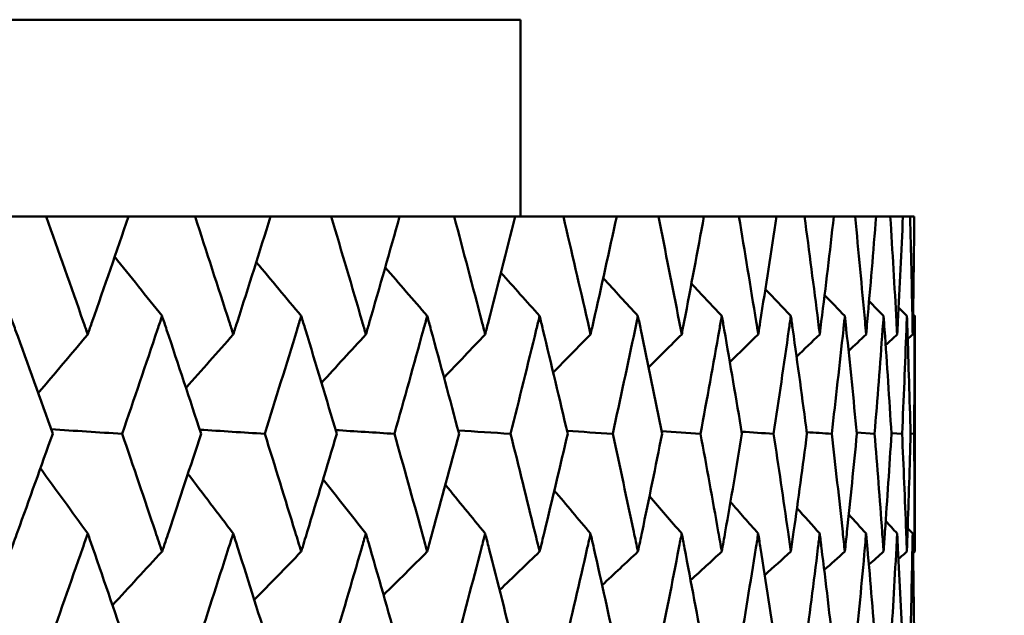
# Model space of a CAD drawing. Header units: millimetres. Extents: x 172 to 1631, y 500 to 2693.
# Tile 18 of 218: x 449.69 to 454.69, y 585.58 to 588.6. Entities that reach past the tile are written whole.
import ezdxf

# ---------------------------------------------------------------- set-up
doc = ezdxf.new("R2010")
doc.units = ezdxf.units.MM
doc.header["$LTSCALE"] = 10
doc.layers.add('Widoczne (ISO)', color=7, linetype='Continuous', lineweight=50)

msp = doc.modelspace()

# ---------------------------------------------------------------- linework, layer by layer
at = {"layer": 'Widoczne (ISO)'}
for p, q in [((416.2343, 588.6019), (452.2343, 588.6019)), ((452.2343, 588.6019), (452.2343, 587.6019)), ((449.4597, 587.6019), (449.8262, 587.6019)), ((450.2439, 587.6019), (449.8262, 587.6019)), ((450.2439, 587.6019), (450.5819, 587.6019)), ((450.965, 587.6019), (450.5819, 587.6019)), ((450.965, 587.6019), (451.2731, 587.6019)), ((451.6201, 587.6019), (451.2731, 587.6019)), ((451.6201, 587.6019), (451.8971, 587.6019)), ((452.2065, 587.6019), (451.8971, 587.6019)), ((452.2065, 587.6019), (452.4513, 587.6019)), ((452.722, 587.6019), (452.4513, 587.6019)), ((452.722, 587.6019), (452.9337, 587.6019)), ((453.1646, 587.6019), (452.9337, 587.6019)), ((453.1646, 587.6019), (453.3423, 587.6019)), ((453.5324, 587.6019), (453.3423, 587.6019)), ((453.5324, 587.6019), (453.6754, 587.6019)), ((453.8241, 587.6019), (453.6754, 587.6019)), ((453.8241, 587.6019), (453.9318, 587.6019)), ((454.0385, 587.6019), (453.9318, 587.6019)), ((454.0385, 587.6019), (454.1105, 587.6019)), ((454.1747, 587.6019), (454.1105, 587.6019)), ((454.1747, 587.6019), (454.2108, 587.6019)), ((454.2322, 587.6019), (454.2108, 587.6019)), ((454.2343, 585.9011), (454.2343, 587.0977)), ((453.9404, 586.5055), (454.031, 586.4993)), ((454.1161, 586.5031), (454.1705, 586.4993)), ((454.2132, 586.5006), (454.2314, 586.4993))]:
    msp.add_line(p, q, dxfattribs=at)
msp.add_circle((434.2343, 549.6019), 50, dxfattribs=at)
for points, knots in [([(449.8262, 587.6019), (449.8897, 587.4243), (449.9525, 587.2467), (450.0223, 587.0474), (450.0298, 587.0259), (450.0374, 587.0043)], [0, 0, 0, 0, 0.06135239, 0.06135239, 0.06879633, 0.06879633, 0.06879633, 0.06879633]), ([(450.0374, 587.0043), (450.0449, 587.0259), (450.0524, 587.0474), (450.1218, 587.2466), (450.1832, 587.4243), (450.2439, 587.6019)], [0.05393723, 0.05393723, 0.05393723, 0.05393723, 0.06137399, 0.06137399, 0.12273355, 0.12273355, 0.12273355, 0.12273355]), ([(450.5819, 587.6019), (450.6403, 587.4243), (450.698, 587.2467), (450.762, 587.0474), (450.769, 587.0259), (450.7759, 587.0043)], [0, 0, 0, 0, 0.06135239, 0.06135239, 0.06879633, 0.06879633, 0.06879633, 0.06879633]), ([(450.7759, 587.0043), (450.7828, 587.0259), (450.7897, 587.0474), (450.8533, 587.2466), (450.9095, 587.4243), (450.965, 587.6019)], [0.05393723, 0.05393723, 0.05393723, 0.05393723, 0.06137399, 0.06137399, 0.12273355, 0.12273355, 0.12273355, 0.12273355]), ([(451.2731, 587.6019), (451.3262, 587.4243), (451.3786, 587.2467), (451.4366, 587.0474), (451.4428, 587.0259), (451.4491, 587.0043)], [0, 0, 0, 0, 0.06135239, 0.06135239, 0.06879633, 0.06879633, 0.06879633, 0.06879633]), ([(451.4491, 587.0043), (451.4553, 587.0259), (451.4616, 587.0474), (451.5192, 587.2466), (451.57, 587.4243), (451.6201, 587.6019)], [0.05393723, 0.05393723, 0.05393723, 0.05393723, 0.06137399, 0.06137399, 0.12273355, 0.12273355, 0.12273355, 0.12273355]), ([(451.8971, 587.6019), (451.9446, 587.4243), (451.9915, 587.2467), (452.0432, 587.0474), (452.0488, 587.0259), (452.0544, 587.0043)], [0, 0, 0, 0, 0.06135239, 0.06135239, 0.06879633, 0.06879633, 0.06879633, 0.06879633]), ([(452.0544, 587.0043), (452.06, 587.0259), (452.0655, 587.0474), (452.1169, 587.2466), (452.162, 587.4243), (452.2065, 587.6019)], [0.05393723, 0.05393723, 0.05393723, 0.05393723, 0.06137399, 0.06137399, 0.12273355, 0.12273355, 0.12273355, 0.12273355]), ([(452.4513, 587.6019), (452.4932, 587.4243), (452.5343, 587.2467), (452.5796, 587.0474), (452.5845, 587.0259), (452.5893, 587.0043)], [0, 0, 0, 0, 0.06135239, 0.06135239, 0.06879633, 0.06879633, 0.06879633, 0.06879633]), ([(452.5893, 587.0043), (452.5942, 587.0259), (452.5991, 587.0474), (452.644, 587.2466), (452.6834, 587.4243), (452.722, 587.6019)], [0.05393723, 0.05393723, 0.05393723, 0.05393723, 0.06137399, 0.06137399, 0.12273355, 0.12273355, 0.12273355, 0.12273355]), ([(452.9337, 587.6019), (452.9696, 587.4243), (453.0049, 587.2467), (453.0435, 587.0474), (453.0477, 587.0259), (453.0519, 587.0043)], [0, 0, 0, 0, 0.06135239, 0.06135239, 0.06879633, 0.06879633, 0.06879633, 0.06879633]), ([(453.0519, 587.0043), (453.056, 587.0259), (453.0602, 587.0474), (453.0985, 587.2466), (453.1319, 587.4243), (453.1646, 587.6019)], [0.05393723, 0.05393723, 0.05393723, 0.05393723, 0.06137399, 0.06137399, 0.12273355, 0.12273355, 0.12273355, 0.12273355]), ([(453.3423, 587.6019), (453.3722, 587.4243), (453.4014, 587.2467), (453.4333, 587.0474), (453.4367, 587.0259), (453.4401, 587.0043)], [0, 0, 0, 0, 0.06135239, 0.06135239, 0.06879633, 0.06879633, 0.06879633, 0.06879633]), ([(453.4401, 587.0043), (453.4436, 587.0259), (453.447, 587.0474), (453.4785, 587.2466), (453.5058, 587.4243), (453.5324, 587.6019)], [0.05393723, 0.05393723, 0.05393723, 0.05393723, 0.06137399, 0.06137399, 0.12273355, 0.12273355, 0.12273355, 0.12273355]), ([(453.6754, 587.6019), (453.6992, 587.4243), (453.7222, 587.2467), (453.7472, 587.0474), (453.7499, 587.0259), (453.7526, 587.0043)], [0, 0, 0, 0, 0.06135239, 0.06135239, 0.06879633, 0.06879633, 0.06879633, 0.06879633]), ([(453.7526, 587.0043), (453.7553, 587.0259), (453.7579, 587.0474), (453.7825, 587.2466), (453.8037, 587.4243), (453.8241, 587.6019)], [0.05393723, 0.05393723, 0.05393723, 0.05393723, 0.06137399, 0.06137399, 0.12273355, 0.12273355, 0.12273355, 0.12273355]), ([(453.9318, 587.6019), (453.9494, 587.4243), (453.9662, 587.2467), (453.9842, 587.0474), (453.9861, 587.0259), (453.988, 587.0043)], [0, 0, 0, 0, 0.06135239, 0.06135239, 0.06879633, 0.06879633, 0.06879633, 0.06879633]), ([(453.988, 587.0043), (453.9899, 587.0259), (453.9919, 587.0474), (454.0094, 587.2466), (454.0243, 587.4243), (454.0385, 587.6019)], [0.05393723, 0.05393723, 0.05393723, 0.05393723, 0.06137399, 0.06137399, 0.12273355, 0.12273355, 0.12273355, 0.12273355]), ([(454.1105, 587.6019), (454.1218, 587.4243), (454.1323, 587.2467), (454.1432, 587.0474), (454.1443, 587.0259), (454.1455, 587.0043)], [0, 0, 0, 0, 0.06135239, 0.06135239, 0.06879633, 0.06879633, 0.06879633, 0.06879633]), ([(454.1455, 587.0043), (454.1467, 587.0259), (454.1478, 587.0474), (454.1583, 587.2466), (454.1669, 587.4243), (454.1747, 587.6019)], [0.05393723, 0.05393723, 0.05393723, 0.05393723, 0.06137399, 0.06137399, 0.12273355, 0.12273355, 0.12273355, 0.12273355]), ([(454.2108, 587.6019), (454.2157, 587.4243), (454.2198, 587.2467), (454.2236, 587.0474), (454.224, 587.0259), (454.2244, 587.0043)], [0, 0, 0, 0, 0.06135239, 0.06135239, 0.06879633, 0.06879633, 0.06879633, 0.06879633]), ([(454.2244, 587.0043), (454.2248, 587.0259), (454.2251, 587.0474), (454.2285, 587.2466), (454.2307, 587.4243), (454.2322, 587.6019)], [0.05393723, 0.05393723, 0.05393723, 0.05393723, 0.06137399, 0.06137399, 0.12273355, 0.12273355, 0.12273355, 0.12273355]), ([(449.8594, 586.4993), (449.7968, 586.6756), (449.7336, 586.8518), (449.6614, 587.0512), (449.653, 587.0745), (449.6445, 587.0977)], [0.00523804, 0.00523804, 0.00523804, 0.00523804, 0.06606705, 0.06606705, 0.07409033, 0.07409033, 0.07409033, 0.07409033]), ([(450.4146, 587.0977), (450.4068, 587.0745), (450.399, 587.0513), (450.3321, 586.8519), (450.2724, 586.6756), (450.2121, 586.4993)], [0.05804162, 0.05804162, 0.05804162, 0.05804162, 0.06605559, 0.06605559, 0.12689392, 0.12689392, 0.12689392, 0.12689392]), ([(450.6124, 586.4993), (450.5549, 586.6756), (450.4967, 586.8518), (450.4301, 587.0512), (450.4224, 587.0745), (450.4146, 587.0977)], [0.00523804, 0.00523804, 0.00523804, 0.00523804, 0.06606705, 0.06606705, 0.07409033, 0.07409033, 0.07409033, 0.07409033]), ([(451.1208, 587.0977), (451.1137, 587.0745), (451.1066, 587.0513), (451.0456, 586.8519), (450.991, 586.6756), (450.9359, 586.4993)], [0.05804162, 0.05804162, 0.05804162, 0.05804162, 0.06605559, 0.06605559, 0.12689392, 0.12689392, 0.12689392, 0.12689392]), ([(451.3009, 586.4993), (451.2486, 586.6756), (451.1957, 586.8518), (451.135, 587.0512), (451.1279, 587.0745), (451.1208, 587.0977)], [0.00523804, 0.00523804, 0.00523804, 0.00523804, 0.06606705, 0.06606705, 0.07409033, 0.07409033, 0.07409033, 0.07409033]), ([(451.7604, 587.0977), (451.754, 587.0745), (451.7476, 587.0513), (451.6927, 586.8519), (451.6436, 586.6756), (451.5938, 586.4993)], [0.05804162, 0.05804162, 0.05804162, 0.05804162, 0.06605559, 0.06605559, 0.12689392, 0.12689392, 0.12689392, 0.12689392]), ([(451.9219, 586.4993), (451.8751, 586.6756), (451.8277, 586.8518), (451.7731, 587.0512), (451.7668, 587.0745), (451.7604, 587.0977)], [0.00523804, 0.00523804, 0.00523804, 0.00523804, 0.06606705, 0.06606705, 0.07409033, 0.07409033, 0.07409033, 0.07409033]), ([(452.3308, 587.0977), (452.3252, 587.0745), (452.3195, 587.0513), (452.271, 586.8519), (452.2274, 586.6756), (452.1832, 586.4993)], [0.05804162, 0.05804162, 0.05804162, 0.05804162, 0.06605559, 0.06605559, 0.12689392, 0.12689392, 0.12689392, 0.12689392]), ([(452.4732, 586.4993), (452.4321, 586.6756), (452.3902, 586.8518), (452.3421, 587.0512), (452.3364, 587.0745), (452.3308, 587.0977)], [0.00523804, 0.00523804, 0.00523804, 0.00523804, 0.06606705, 0.06606705, 0.07409033, 0.07409033, 0.07409033, 0.07409033]), ([(452.8298, 587.0977), (452.8249, 587.0745), (452.82, 587.0513), (452.778, 586.8519), (452.7402, 586.6756), (452.7017, 586.4993)], [0.05804162, 0.05804162, 0.05804162, 0.05804162, 0.06605559, 0.06605559, 0.12689392, 0.12689392, 0.12689392, 0.12689392]), ([(452.9525, 586.4993), (452.9172, 586.6756), (452.8811, 586.8518), (452.8395, 587.0512), (452.8347, 587.0745), (452.8298, 587.0977)], [0.00523804, 0.00523804, 0.00523804, 0.00523804, 0.06606705, 0.06606705, 0.07409033, 0.07409033, 0.07409033, 0.07409033]), ([(453.2554, 587.0977), (453.2513, 587.0745), (453.2472, 587.0513), (453.2119, 586.8519), (453.18, 586.6756), (453.1474, 586.4993)], [0.05804162, 0.05804162, 0.05804162, 0.05804162, 0.06605559, 0.06605559, 0.12689392, 0.12689392, 0.12689392, 0.12689392]), ([(453.3579, 586.4993), (453.3285, 586.6756), (453.2984, 586.8518), (453.2636, 587.0512), (453.2595, 587.0745), (453.2554, 587.0977)], [0.00523804, 0.00523804, 0.00523804, 0.00523804, 0.06606705, 0.06606705, 0.07409033, 0.07409033, 0.07409033, 0.07409033]), ([(453.6059, 587.0977), (453.6026, 587.0745), (453.5993, 587.0513), (453.5709, 586.8519), (453.545, 586.6756), (453.5184, 586.4993)], [0.05804162, 0.05804162, 0.05804162, 0.05804162, 0.06605559, 0.06605559, 0.12689392, 0.12689392, 0.12689392, 0.12689392]), ([(453.6878, 586.4993), (453.6645, 586.6756), (453.6405, 586.8518), (453.6125, 587.0512), (453.6092, 587.0745), (453.6059, 587.0977)], [0.00523804, 0.00523804, 0.00523804, 0.00523804, 0.06606705, 0.06606705, 0.07409033, 0.07409033, 0.07409033, 0.07409033]), ([(453.88, 587.0977), (453.8775, 587.0745), (453.875, 587.0513), (453.8535, 586.8519), (453.8338, 586.6756), (453.8133, 586.4993)], [0.05804162, 0.05804162, 0.05804162, 0.05804162, 0.06605559, 0.06605559, 0.12689392, 0.12689392, 0.12689392, 0.12689392]), ([(453.941, 586.4993), (453.9239, 586.6756), (453.906, 586.8518), (453.8849, 587.0512), (453.8825, 587.0745), (453.88, 587.0977)], [0.00523804, 0.00523804, 0.00523804, 0.00523804, 0.06606705, 0.06606705, 0.07409033, 0.07409033, 0.07409033, 0.07409033]), ([(454.0765, 587.0977), (454.0749, 587.0745), (454.0732, 587.0513), (454.0588, 586.8519), (454.0452, 586.6756), (454.031, 586.4993)], [0.05804162, 0.05804162, 0.05804162, 0.05804162, 0.06605559, 0.06605559, 0.12689392, 0.12689392, 0.12689392, 0.12689392]), ([(454.1164, 586.4993), (454.1055, 586.6756), (454.0939, 586.8518), (454.0799, 587.0512), (454.0782, 587.0745), (454.0765, 587.0977)], [0.00523804, 0.00523804, 0.00523804, 0.00523804, 0.06606705, 0.06606705, 0.07409033, 0.07409033, 0.07409033, 0.07409033]), ([(454.1948, 587.0977), (454.194, 587.0745), (454.1931, 587.0513), (454.1858, 586.8519), (454.1785, 586.6756), (454.1705, 586.4993)], [0.05804162, 0.05804162, 0.05804162, 0.05804162, 0.06605559, 0.06605559, 0.12689392, 0.12689392, 0.12689392, 0.12689392]), ([(454.2133, 586.4993), (454.2087, 586.6756), (454.2033, 586.8518), (454.1964, 587.0512), (454.1956, 587.0745), (454.1948, 587.0977)], [0.00523804, 0.00523804, 0.00523804, 0.00523804, 0.06606705, 0.06606705, 0.07409033, 0.07409033, 0.07409033, 0.07409033]), ([(454.2343, 587.0977), (454.2343, 587.0745), (454.2342, 587.0513), (454.234, 586.8519), (454.2331, 586.6756), (454.2314, 586.4993)], [0.05804162, 0.05804162, 0.05804162, 0.05804162, 0.06605559, 0.06605559, 0.12689392, 0.12689392, 0.12689392, 0.12689392]), ([(449.6445, 585.9011), (449.6567, 585.9345), (449.6688, 585.968), (449.7409, 586.1674), (449.8004, 586.3334), (449.8594, 586.4993)], [0.04993807, 0.04993807, 0.04993807, 0.04993807, 0.0614821, 0.0614821, 0.11877783, 0.11877783, 0.11877783, 0.11877783]), ([(450.2121, 586.4993), (450.2689, 586.3334), (450.3252, 586.1674), (450.3922, 585.968), (450.4034, 585.9345), (450.4146, 585.9011)], [0.00418374, 0.00418374, 0.00418374, 0.00418374, 0.06147247, 0.06147247, 0.07302352, 0.07302352, 0.07302352, 0.07302352]), ([(450.4146, 585.9011), (450.4258, 585.9345), (450.4369, 585.968), (450.5034, 586.1674), (450.5582, 586.3334), (450.6124, 586.4993)], [0.04993807, 0.04993807, 0.04993807, 0.04993807, 0.0614821, 0.0614821, 0.11877783, 0.11877783, 0.11877783, 0.11877783]), ([(450.9359, 586.4993), (450.9879, 586.3334), (451.0393, 586.1674), (451.1004, 585.968), (451.1106, 585.9345), (451.1208, 585.9011)], [0.00418374, 0.00418374, 0.00418374, 0.00418374, 0.06147247, 0.06147247, 0.07302352, 0.07302352, 0.07302352, 0.07302352]), ([(451.1208, 585.9011), (451.131, 585.9345), (451.1412, 585.968), (451.2017, 586.1674), (451.2516, 586.3334), (451.3009, 586.4993)], [0.04993807, 0.04993807, 0.04993807, 0.04993807, 0.0614821, 0.0614821, 0.11877783, 0.11877783, 0.11877783, 0.11877783]), ([(451.5938, 586.4993), (451.6407, 586.3334), (451.687, 586.1674), (451.742, 585.968), (451.7512, 585.9345), (451.7604, 585.9011)], [0.00418374, 0.00418374, 0.00418374, 0.00418374, 0.06147247, 0.06147247, 0.07302352, 0.07302352, 0.07302352, 0.07302352]), ([(451.7604, 585.9011), (451.7696, 585.9345), (451.7787, 585.968), (451.8331, 586.1674), (451.8778, 586.3334), (451.9219, 586.4993)], [0.04993807, 0.04993807, 0.04993807, 0.04993807, 0.0614821, 0.0614821, 0.11877783, 0.11877783, 0.11877783, 0.11877783]), ([(452.1832, 586.4993), (452.2249, 586.3334), (452.2659, 586.1674), (452.3146, 585.968), (452.3227, 585.9345), (452.3308, 585.9011)], [0.00418374, 0.00418374, 0.00418374, 0.00418374, 0.06147247, 0.06147247, 0.07302352, 0.07302352, 0.07302352, 0.07302352]), ([(452.3308, 585.9011), (452.3389, 585.9345), (452.347, 585.968), (452.395, 586.1674), (452.4344, 586.3334), (452.4732, 586.4993)], [0.04993807, 0.04993807, 0.04993807, 0.04993807, 0.0614821, 0.0614821, 0.11877783, 0.11877783, 0.11877783, 0.11877783]), ([(452.7017, 586.4993), (452.738, 586.3334), (452.7737, 586.1674), (452.8157, 585.968), (452.8228, 585.9345), (452.8298, 585.9011)], [0.00418374, 0.00418374, 0.00418374, 0.00418374, 0.06147247, 0.06147247, 0.07302352, 0.07302352, 0.07302352, 0.07302352]), ([(452.8298, 585.9011), (452.8368, 585.9345), (452.8438, 585.968), (452.8853, 586.1674), (452.9192, 586.3334), (452.9525, 586.4993)], [0.04993807, 0.04993807, 0.04993807, 0.04993807, 0.0614821, 0.0614821, 0.11877783, 0.11877783, 0.11877783, 0.11877783]), ([(453.1474, 586.4993), (453.1781, 586.3334), (453.2082, 586.1674), (453.2436, 585.968), (453.2495, 585.9345), (453.2554, 585.9011)], [0.00418374, 0.00418374, 0.00418374, 0.00418374, 0.06147247, 0.06147247, 0.07302352, 0.07302352, 0.07302352, 0.07302352]), ([(453.2554, 585.9011), (453.2613, 585.9345), (453.2671, 585.968), (453.3019, 586.1674), (453.3302, 586.3334), (453.3579, 586.4993)], [0.04993807, 0.04993807, 0.04993807, 0.04993807, 0.0614821, 0.0614821, 0.11877783, 0.11877783, 0.11877783, 0.11877783]), ([(453.5184, 586.4993), (453.5435, 586.3334), (453.5679, 586.1674), (453.5964, 585.968), (453.6012, 585.9345), (453.6059, 585.9011)], [0.00418374, 0.00418374, 0.00418374, 0.00418374, 0.06147247, 0.06147247, 0.07302352, 0.07302352, 0.07302352, 0.07302352]), ([(453.6059, 585.9011), (453.6107, 585.9345), (453.6154, 585.968), (453.6433, 586.1674), (453.6659, 586.3334), (453.6878, 586.4993)], [0.04993807, 0.04993807, 0.04993807, 0.04993807, 0.0614821, 0.0614821, 0.11877783, 0.11877783, 0.11877783, 0.11877783]), ([(453.8133, 586.4993), (453.8326, 586.3334), (453.8512, 586.1674), (453.8728, 585.968), (453.8764, 585.9345), (453.88, 585.9011)], [0.00418374, 0.00418374, 0.00418374, 0.00418374, 0.06147247, 0.06147247, 0.07302352, 0.07302352, 0.07302352, 0.07302352]), ([(453.88, 585.9011), (453.8836, 585.9345), (453.8871, 585.968), (453.9081, 586.1674), (453.9248, 586.3334), (453.941, 586.4993)], [0.04993807, 0.04993807, 0.04993807, 0.04993807, 0.0614821, 0.0614821, 0.11877783, 0.11877783, 0.11877783, 0.11877783]), ([(454.031, 586.4993), (454.0444, 586.3334), (454.0572, 586.1674), (454.0717, 585.968), (454.0742, 585.9345), (454.0765, 585.9011)], [0.00418374, 0.00418374, 0.00418374, 0.00418374, 0.06147247, 0.06147247, 0.07302352, 0.07302352, 0.07302352, 0.07302352]), ([(454.0765, 585.9011), (454.0789, 585.9345), (454.0813, 585.968), (454.0952, 586.1674), (454.1061, 586.3334), (454.1164, 586.4993)], [0.04993807, 0.04993807, 0.04993807, 0.04993807, 0.0614821, 0.0614821, 0.11877783, 0.11877783, 0.11877783, 0.11877783]), ([(454.1705, 586.4993), (454.1781, 586.3334), (454.1849, 586.1674), (454.1924, 585.968), (454.1936, 585.9345), (454.1948, 585.9011)], [0.00418374, 0.00418374, 0.00418374, 0.00418374, 0.06147247, 0.06147247, 0.07302352, 0.07302352, 0.07302352, 0.07302352]), ([(454.1948, 585.9011), (454.196, 585.9345), (454.1972, 585.968), (454.204, 586.1674), (454.209, 586.3334), (454.2133, 586.4993)], [0.04993807, 0.04993807, 0.04993807, 0.04993807, 0.0614821, 0.0614821, 0.11877783, 0.11877783, 0.11877783, 0.11877783]), ([(454.2314, 586.4993), (454.233, 586.3334), (454.2339, 586.1674), (454.2342, 585.968), (454.2343, 585.9345), (454.2343, 585.9011)], [0.00418374, 0.00418374, 0.00418374, 0.00418374, 0.06147247, 0.06147247, 0.07302352, 0.07302352, 0.07302352, 0.07302352]), ([(450.0374, 585.993), (450.0288, 585.9686), (450.0203, 585.9441), (449.9507, 585.7445), (449.889, 585.5694), (449.8268, 585.3942)], [0.06241522, 0.06241522, 0.06241522, 0.06241522, 0.0708546, 0.0708546, 0.13127416, 0.13127416, 0.13127416, 0.13127416]), ([(450.2434, 585.3942), (450.1838, 585.5693), (450.1237, 585.7444), (450.0544, 585.944), (450.0459, 585.9685), (450.0374, 585.993)], [0.01044349, 0.01044349, 0.01044349, 0.01044349, 0.07085106, 0.07085106, 0.07930241, 0.07930241, 0.07930241, 0.07930241]), ([(450.7759, 585.993), (450.7681, 585.9686), (450.7602, 585.9441), (450.6963, 585.7445), (450.6397, 585.5694), (450.5824, 585.3942)], [0.06241522, 0.06241522, 0.06241522, 0.06241522, 0.0708546, 0.0708546, 0.13127416, 0.13127416, 0.13127416, 0.13127416]), ([(450.9645, 585.3942), (450.9101, 585.5693), (450.855, 585.7444), (450.7915, 585.944), (450.7837, 585.9685), (450.7759, 585.993)], [0.01044349, 0.01044349, 0.01044349, 0.01044349, 0.07085106, 0.07085106, 0.07930241, 0.07930241, 0.07930241, 0.07930241]), ([(451.4491, 585.993), (451.442, 585.9686), (451.4349, 585.9441), (451.377, 585.7445), (451.3256, 585.5694), (451.2736, 585.3942)], [0.06241522, 0.06241522, 0.06241522, 0.06241522, 0.0708546, 0.0708546, 0.13127416, 0.13127416, 0.13127416, 0.13127416]), ([(451.6196, 585.3942), (451.5705, 585.5693), (451.5207, 585.7444), (451.4632, 585.944), (451.4562, 585.9685), (451.4491, 585.993)], [0.01044349, 0.01044349, 0.01044349, 0.01044349, 0.07085106, 0.07085106, 0.07930241, 0.07930241, 0.07930241, 0.07930241]), ([(452.0544, 585.993), (452.0481, 585.9686), (452.0418, 585.9441), (451.9901, 585.7445), (451.9441, 585.5694), (451.8975, 585.3942)], [0.06241522, 0.06241522, 0.06241522, 0.06241522, 0.0708546, 0.0708546, 0.13127416, 0.13127416, 0.13127416, 0.13127416]), ([(452.2061, 585.3942), (452.1625, 585.5693), (452.1182, 585.7444), (452.067, 585.944), (452.0607, 585.9685), (452.0544, 585.993)], [0.01044349, 0.01044349, 0.01044349, 0.01044349, 0.07085106, 0.07085106, 0.07930241, 0.07930241, 0.07930241, 0.07930241]), ([(452.5893, 585.993), (452.5838, 585.9686), (452.5783, 585.9441), (452.5331, 585.7445), (452.4927, 585.5694), (452.4517, 585.3942)], [0.06241522, 0.06241522, 0.06241522, 0.06241522, 0.0708546, 0.0708546, 0.13127416, 0.13127416, 0.13127416, 0.13127416]), ([(452.7217, 585.3942), (452.6838, 585.5693), (452.6452, 585.7444), (452.6004, 585.944), (452.5949, 585.9685), (452.5893, 585.993)], [0.01044349, 0.01044349, 0.01044349, 0.01044349, 0.07085106, 0.07085106, 0.07930241, 0.07930241, 0.07930241, 0.07930241]), ([(453.0519, 585.993), (453.0472, 585.9686), (453.0424, 585.9441), (453.0038, 585.7445), (452.9693, 585.5694), (452.934, 585.3942)], [0.06241522, 0.06241522, 0.06241522, 0.06241522, 0.0708546, 0.0708546, 0.13127416, 0.13127416, 0.13127416, 0.13127416]), ([(453.1643, 585.3942), (453.1322, 585.5693), (453.0995, 585.7444), (453.0613, 585.944), (453.0566, 585.9685), (453.0519, 585.993)], [0.01044349, 0.01044349, 0.01044349, 0.01044349, 0.07085106, 0.07085106, 0.07930241, 0.07930241, 0.07930241, 0.07930241]), ([(453.4401, 585.993), (453.4363, 585.9686), (453.4324, 585.9441), (453.4005, 585.7445), (453.3719, 585.5694), (453.3425, 585.3942)], [0.06241522, 0.06241522, 0.06241522, 0.06241522, 0.0708546, 0.0708546, 0.13127416, 0.13127416, 0.13127416, 0.13127416]), ([(453.5322, 585.3942), (453.5061, 585.5693), (453.4793, 585.7444), (453.4479, 585.944), (453.444, 585.9685), (453.4401, 585.993)], [0.01044349, 0.01044349, 0.01044349, 0.01044349, 0.07085106, 0.07085106, 0.07930241, 0.07930241, 0.07930241, 0.07930241]), ([(453.7526, 585.993), (453.7496, 585.9686), (453.7465, 585.9441), (453.7216, 585.7445), (453.699, 585.5694), (453.6756, 585.3942)], [0.06241522, 0.06241522, 0.06241522, 0.06241522, 0.0708546, 0.0708546, 0.13127416, 0.13127416, 0.13127416, 0.13127416]), ([(453.8239, 585.3942), (453.8039, 585.5693), (453.7831, 585.7444), (453.7586, 585.944), (453.7556, 585.9685), (453.7526, 585.993)], [0.01044349, 0.01044349, 0.01044349, 0.01044349, 0.07085106, 0.07085106, 0.07930241, 0.07930241, 0.07930241, 0.07930241]), ([(453.988, 585.993), (453.9858, 585.9686), (453.9837, 585.9441), (453.9657, 585.7445), (453.9492, 585.5694), (453.932, 585.3942)], [0.06241522, 0.06241522, 0.06241522, 0.06241522, 0.0708546, 0.0708546, 0.13127416, 0.13127416, 0.13127416, 0.13127416]), ([(454.0383, 585.3942), (454.0245, 585.5693), (454.0099, 585.7444), (453.9924, 585.944), (453.9902, 585.9685), (453.988, 585.993)], [0.01044349, 0.01044349, 0.01044349, 0.01044349, 0.07085106, 0.07085106, 0.07930241, 0.07930241, 0.07930241, 0.07930241]), ([(454.1455, 585.993), (454.1442, 585.9686), (454.1429, 585.9441), (454.132, 585.7445), (454.1217, 585.5694), (454.1106, 585.3942)], [0.06241522, 0.06241522, 0.06241522, 0.06241522, 0.0708546, 0.0708546, 0.13127416, 0.13127416, 0.13127416, 0.13127416]), ([(454.1746, 585.3942), (454.1669, 585.5693), (454.1585, 585.7444), (454.1481, 585.944), (454.1468, 585.9685), (454.1455, 585.993)], [0.01044349, 0.01044349, 0.01044349, 0.01044349, 0.07085106, 0.07085106, 0.07930241, 0.07930241, 0.07930241, 0.07930241]), ([(454.2244, 585.993), (454.224, 585.9686), (454.2235, 585.9441), (454.2197, 585.7445), (454.2156, 585.5694), (454.2108, 585.3942)], [0.06241522, 0.06241522, 0.06241522, 0.06241522, 0.0708546, 0.0708546, 0.13127416, 0.13127416, 0.13127416, 0.13127416]), ([(454.2322, 585.3942), (454.2307, 585.5693), (454.2286, 585.7444), (454.2252, 585.944), (454.2248, 585.9685), (454.2244, 585.993)], [0.01044349, 0.01044349, 0.01044349, 0.01044349, 0.07085106, 0.07085106, 0.07930241, 0.07930241, 0.07930241, 0.07930241])]:
    msp.add_open_spline(points, degree=3, knots=knots, dxfattribs=at)
for points in [[(450.4146, 587.0977), (450.3345, 587.198), (450.2543, 587.2982), (450.174, 587.3982)], [(451.1208, 587.0977), (451.0448, 587.1889), (450.9687, 587.28), (450.8925, 587.371)], [(451.7604, 587.0977), (451.6893, 587.1799), (451.6181, 587.262), (451.5469, 587.344)], [(452.3308, 587.0977), (452.2655, 587.1709), (452.2001, 587.244), (452.1346, 587.317)], [(452.8298, 587.0977), (452.771, 587.1618), (452.7122, 587.2257), (452.6533, 587.2897)], [(453.2554, 587.0977), (453.204, 587.1525), (453.1526, 587.2072), (453.1011, 587.2619)], [(453.6059, 587.0977), (453.5627, 587.1429), (453.5194, 587.1881), (453.4761, 587.2333)], [(453.88, 587.0977), (453.8457, 587.1331), (453.8114, 587.1684), (453.7771, 587.2038)], [(454.0765, 587.0977), (454.052, 587.1228), (454.0274, 587.1479), (454.0028, 587.173)], [(454.1948, 587.0977), (454.1807, 587.112), (454.1667, 587.1262), (454.1526, 587.1405)], [(454.2343, 587.0977), (454.2315, 587.1005), (454.2288, 587.1032), (454.2261, 587.106)], [(450.0374, 587.0043), (449.9536, 586.9046), (449.8698, 586.805), (449.7859, 586.7055)], [(450.7759, 587.0043), (450.696, 586.9135), (450.6161, 586.8227), (450.5361, 586.7321)], [(451.4491, 587.0043), (451.374, 586.9222), (451.2988, 586.8402), (451.2236, 586.7583)], [(452.0544, 587.0043), (451.9849, 586.9309), (451.9153, 586.8576), (451.8457, 586.7843)], [(452.5893, 587.0043), (452.5262, 586.9396), (452.4631, 586.875), (452.3999, 586.8104)], [(453.0519, 587.0043), (452.9959, 586.9484), (452.94, 586.8925), (452.884, 586.8367)], [(453.4401, 587.0043), (453.3922, 586.9573), (453.3442, 586.9104), (453.2962, 586.8635)], [(453.7526, 587.0043), (453.7134, 586.9665), (453.6741, 586.9287), (453.6349, 586.8909)], [(453.988, 587.0043), (453.9583, 586.976), (453.9285, 586.9477), (453.8988, 586.9194)], [(454.1455, 587.0043), (454.126, 586.9859), (454.1065, 586.9675), (454.087, 586.9491)], [(454.2244, 587.0043), (454.2159, 586.9963), (454.2074, 586.9883), (454.1989, 586.9803)], [(449.8512, 586.5224), (449.9715, 586.5147), (450.0918, 586.507), (450.2121, 586.4993)], [(450.6056, 586.5203), (450.7157, 586.5133), (450.8258, 586.5063), (450.9359, 586.4993)], [(451.2953, 586.5182), (451.3948, 586.5119), (451.4943, 586.5056), (451.5938, 586.4993)], [(451.9175, 586.5162), (452.006, 586.5105), (452.0946, 586.5049), (452.1832, 586.4993)], [(452.4697, 586.5141), (452.5471, 586.5092), (452.6244, 586.5042), (452.7017, 586.4993)], [(452.9499, 586.512), (453.0157, 586.5078), (453.0816, 586.5036), (453.1474, 586.4993)], [(453.3561, 586.5099), (453.4102, 586.5064), (453.4643, 586.5028), (453.5184, 586.4993)], [(453.6867, 586.5077), (453.7289, 586.5049), (453.7711, 586.5021), (453.8133, 586.4993)], [(450.0374, 585.993), (449.9574, 586.1036), (449.8772, 586.2139), (449.7969, 586.3241)], [(450.7759, 585.993), (450.6993, 586.0941), (450.6225, 586.1951), (450.5457, 586.2959)], [(451.4491, 585.993), (451.3768, 586.0848), (451.3043, 586.1764), (451.2318, 586.2679)], [(452.0544, 585.993), (451.9872, 586.0754), (451.9199, 586.1577), (451.8525, 586.2398)], [(452.5893, 585.993), (452.5281, 586.0659), (452.4667, 586.1387), (452.4053, 586.2115)], [(453.0519, 585.993), (452.9974, 586.0563), (452.9428, 586.1195), (452.8882, 586.1826)], [(453.4401, 585.993), (453.3932, 586.0464), (453.3462, 586.0997), (453.2992, 586.153)], [(453.7526, 585.993), (453.714, 586.0362), (453.6755, 586.0793), (453.6369, 586.1223)], [(453.988, 585.993), (453.9587, 586.0255), (453.9293, 586.0579), (453.8999, 586.0903)], [(454.1455, 585.993), (454.1262, 586.0142), (454.1068, 586.0354), (454.0875, 586.0566)], [(454.2244, 585.993), (454.2159, 586.0023), (454.2074, 586.0116), (454.199, 586.0208)], [(450.4146, 585.9011), (450.3307, 585.8107), (450.2468, 585.7203), (450.1628, 585.6301)], [(451.1208, 585.9011), (451.0415, 585.8192), (450.9622, 585.7373), (450.8828, 585.6556)], [(451.7604, 585.9011), (451.6865, 585.8276), (451.6126, 585.7541), (451.5387, 585.6807)], [(452.3308, 585.9011), (452.2632, 585.8359), (452.1955, 585.7708), (452.1279, 585.7057)], [(452.8298, 585.9011), (452.7692, 585.8443), (452.7086, 585.7875), (452.648, 585.7307)], [(453.2554, 585.9011), (453.2026, 585.8527), (453.1498, 585.8043), (453.097, 585.756)], [(453.6059, 585.9011), (453.5617, 585.8613), (453.5175, 585.8215), (453.4733, 585.7817)], [(453.88, 585.9011), (453.8451, 585.8701), (453.8102, 585.8391), (453.7752, 585.8081)], [(454.0765, 585.9011), (454.0516, 585.8792), (454.0267, 585.8573), (454.0018, 585.8354)], [(454.1948, 585.9011), (454.1806, 585.8887), (454.1664, 585.8763), (454.1523, 585.8639)], [(454.2343, 585.9011), (454.2315, 585.8987), (454.2288, 585.8963), (454.2261, 585.8939)]]:
    msp.add_open_spline(points, degree=3, dxfattribs=at)

doc.saveas('drawing.dxf')
